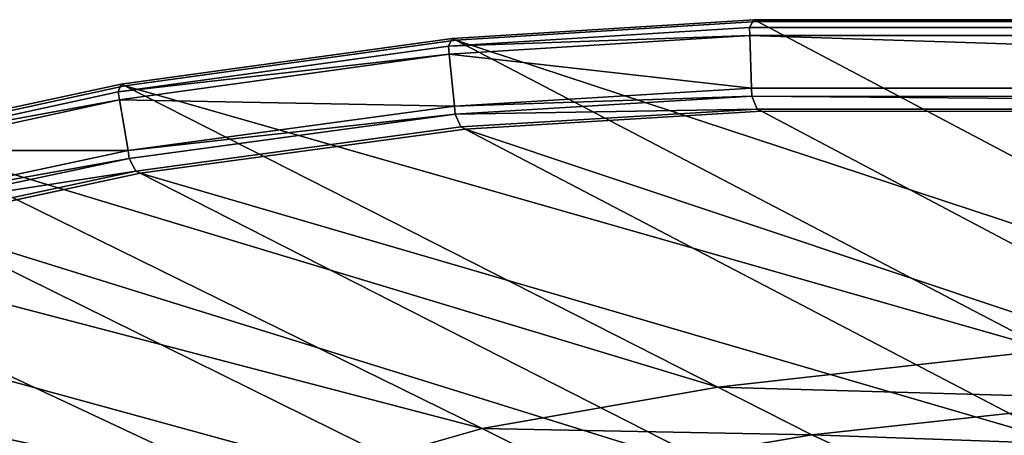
# Model space of a CAD drawing. Extents: x 0 to 1.55, y -0.75 to 0.
# Tile 29 of 77: x 0.26 to 0.47, y -0.09 to 0. Entities that reach past the tile are written whole.
import ezdxf

# ---------------------------------------------------------------- set-up
doc = ezdxf.new("R2010")
doc.units = 0
doc.layers.add('L1_BECKEN_AUSSEN_0', color=7, linetype='CONTINUOUS')
doc.layers.add('L2_BECKEN_INNEN_0', color=7, linetype='CONTINUOUS')

msp = doc.modelspace()

# ---------------------------------------------------------------- linework, layer by layer
at = {"layer": 'L1_BECKEN_AUSSEN_0', "color": 8}
for points, invisible_edges in [([(0.421136, -0.000411, 0.629196), (0.549927, -0.068402, 0.361591), (0.355612, -0.004459, 0.629194), (0.421136, -0.000411, 0.629196)], 8), ([(0.421136, -0.000411, 0.629196), (0.775, -0.068402, 0.361591), (0.549927, -0.068402, 0.361591), (0.421136, -0.000411, 0.629196)], 9), ([(0.775, -0.068402, 0.361591), (0.421136, -0.000411, 0.629196), (0.775, -0.000411, 0.629196), (0.775, -0.068402, 0.361591)], 9), ([(0.355612, -0.004459, 0.629194), (0.484402, -0.071692, 0.361591), (0.283718, -0.014361, 0.62919), (0.355612, -0.004459, 0.629194)], 8), ([(0.355612, -0.004459, 0.629194), (0.549927, -0.068402, 0.361591), (0.484402, -0.071692, 0.361591), (0.355612, -0.004459, 0.629194)], 8), ([(0.283718, -0.014361, 0.62919), (0.412506, -0.079739, 0.361591), (0.232536, -0.025463, 0.629186), (0.283718, -0.014361, 0.62919)], 8), ([(0.283718, -0.014361, 0.62919), (0.484402, -0.071692, 0.361591), (0.412506, -0.079739, 0.361591), (0.283718, -0.014361, 0.62919)], 8), ([(0.232536, -0.025463, 0.629186), (0.361322, -0.088762, 0.361591), (0.183907, -0.042436, 0.629178), (0.232536, -0.025463, 0.629186)], 8), ([(0.232536, -0.025463, 0.629186), (0.412506, -0.079739, 0.361591), (0.361322, -0.088762, 0.361591), (0.232536, -0.025463, 0.629186)], 8), ([(0.183907, -0.042436, 0.629178), (0.31269, -0.102555, 0.361591), (0.13903, -0.065709, 0.629168), (0.183907, -0.042436, 0.629178)], 8), ([(0.183907, -0.042436, 0.629178), (0.361322, -0.088762, 0.361591), (0.31269, -0.102555, 0.361591), (0.183907, -0.042436, 0.629178)], 8), ([(0.13903, -0.065709, 0.629168), (0.267807, -0.121469, 0.361591), (0.097271, -0.098423, 0.629154), (0.13903, -0.065709, 0.629168)], 8), ([(0.13903, -0.065709, 0.629168), (0.31269, -0.102555, 0.361591), (0.267807, -0.121469, 0.361591), (0.13903, -0.065709, 0.629168)], 8), ([(0.484402, -0.071692, 0.361591), (0.504826, -0.082354, 0.317814), (0.412506, -0.079739, 0.361591), (0.484402, -0.071692, 0.361591)], 8), ([(0.412506, -0.079739, 0.361591), (0.43293, -0.090108, 0.317814), (0.361322, -0.088762, 0.361591), (0.412506, -0.079739, 0.361591)], 8), ([(0.412506, -0.079739, 0.361591), (0.504826, -0.082354, 0.317814), (0.43293, -0.090108, 0.317814), (0.412506, -0.079739, 0.361591)], 8), ([(0.504826, -0.082354, 0.317814), (0.528369, -0.093481, 0.280165), (0.43293, -0.090108, 0.317814), (0.504826, -0.082354, 0.317814)], 8), ([(0.31269, -0.102555, 0.361591), (0.361322, -0.088762, 0.361591), (0.381746, -0.0988, 0.317814), (0.31269, -0.102555, 0.361591)], 8), ([(0.361322, -0.088762, 0.361591), (0.43293, -0.090108, 0.317814), (0.381746, -0.0988, 0.317814), (0.361322, -0.088762, 0.361591)], 8), ([(0.43293, -0.090108, 0.317814), (0.456448, -0.100919, 0.280165), (0.381746, -0.0988, 0.317814), (0.43293, -0.090108, 0.317814)], 8), ([(0.43293, -0.090108, 0.317814), (0.528369, -0.093481, 0.280165), (0.456448, -0.100919, 0.280165), (0.43293, -0.090108, 0.317814)], 8)]:
    msp.add_3dface(points, dxfattribs=dict(at, invisible_edges=invisible_edges))
at = {"layer": 'L2_BECKEN_INNEN_0', "color": 8}
for points, invisible_edges in [([(0.354833, -0.004052, 0.630864), (0.419423, -0.001688, 0.631699), (0.420357, 0, 0.630866), (0.354833, -0.004052, 0.630864)], 9), ([(0.421136, -0.000411, 0.629196), (0.354833, -0.004052, 0.630864), (0.420357, 0, 0.630866), (0.421136, -0.000411, 0.629196)], 9), ([(0.775, -0.001677, 0.631681), (0.420357, 0, 0.630866), (0.419423, -0.001688, 0.631699), (0.775, -0.001677, 0.631681)], 9), ([(0.420357, 0, 0.630866), (0.775, -0.001677, 0.631681), (0.775, 0, 0.630866), (0.420357, 0, 0.630866)], 9), ([(0.420357, 0, 0.630866), (0.775, -0.000411, 0.629196), (0.421136, -0.000411, 0.629196), (0.420357, 0, 0.630866)], 9), ([(0.775, -0.000411, 0.629196), (0.420357, 0, 0.630866), (0.775, 0, 0.630866), (0.775, -0.000411, 0.629196)], 9), ([(0.419485, -0.003454, 0.63064), (0.419423, -0.001688, 0.631699), (0.354038, -0.005756, 0.63173), (0.419485, -0.003454, 0.63064)], 8), ([(0.419423, -0.001688, 0.631699), (0.354833, -0.004052, 0.630864), (0.354038, -0.005756, 0.63173), (0.419423, -0.001688, 0.631699)], 9), ([(0.354833, -0.004052, 0.630864), (0.421136, -0.000411, 0.629196), (0.355612, -0.004459, 0.629194), (0.354833, -0.004052, 0.630864)], 9), ([(0.419485, -0.003454, 0.63064), (0.775, -0.001677, 0.631681), (0.419423, -0.001688, 0.631699), (0.419485, -0.003454, 0.63064)], 9), ([(0.775, -0.001677, 0.631681), (0.419485, -0.003454, 0.63064), (0.775, -0.003455, 0.630593), (0.775, -0.001677, 0.631681)], 9), ([(0.282939, -0.013966, 0.63086), (0.354038, -0.005756, 0.63173), (0.354833, -0.004052, 0.630864), (0.282939, -0.013966, 0.63086)], 9), ([(0.355612, -0.004459, 0.629194), (0.282939, -0.013966, 0.63086), (0.354833, -0.004052, 0.630864), (0.355612, -0.004459, 0.629194)], 9), ([(0.419485, -0.003454, 0.63064), (0.354038, -0.005756, 0.63173), (0.354208, -0.007496, 0.630715), (0.419485, -0.003454, 0.63064)], 8), ([(0.419882, -0.014874, 0.623788), (0.419485, -0.003454, 0.63064), (0.354208, -0.007496, 0.630715), (0.419882, -0.014874, 0.623788)], 8), ([(0.775, -0.014954, 0.62356), (0.419485, -0.003454, 0.63064), (0.419882, -0.014874, 0.623788), (0.775, -0.014954, 0.62356)], 8), ([(0.775, -0.003455, 0.630593), (0.419485, -0.003454, 0.63064), (0.775, -0.014954, 0.62356), (0.775, -0.003455, 0.630593)], 8), ([(0.354208, -0.007496, 0.630715), (0.354038, -0.005756, 0.63173), (0.282297, -0.015679, 0.63176), (0.354208, -0.007496, 0.630715)], 8), ([(0.354038, -0.005756, 0.63173), (0.282939, -0.013966, 0.63086), (0.282297, -0.015679, 0.63176), (0.354038, -0.005756, 0.63173)], 9), ([(0.282939, -0.013966, 0.63086), (0.355612, -0.004459, 0.629194), (0.283718, -0.014361, 0.62919), (0.282939, -0.013966, 0.63086)], 9), ([(0.354208, -0.007496, 0.630715), (0.282297, -0.015679, 0.63176), (0.282581, -0.017387, 0.630785), (0.354208, -0.007496, 0.630715)], 8), ([(0.355305, -0.018748, 0.62415), (0.354208, -0.007496, 0.630715), (0.282581, -0.017387, 0.630785), (0.355305, -0.018748, 0.62415)], 8), ([(0.419882, -0.014874, 0.623788), (0.354208, -0.007496, 0.630715), (0.355305, -0.018748, 0.62415), (0.419882, -0.014874, 0.623788)], 8), ([(0.231757, -0.02508, 0.630855), (0.282297, -0.015679, 0.63176), (0.282939, -0.013966, 0.63086), (0.231757, -0.02508, 0.630855)], 9), ([(0.283718, -0.014361, 0.62919), (0.231757, -0.02508, 0.630855), (0.282939, -0.013966, 0.63086), (0.283718, -0.014361, 0.62919)], 9), ([(0.231757, -0.02508, 0.630855), (0.283718, -0.014361, 0.62919), (0.232536, -0.025463, 0.629186), (0.231757, -0.02508, 0.630855)], 9), ([(0.419943, -0.016626, 0.622736), (0.419882, -0.014874, 0.623788), (0.355305, -0.018748, 0.62415), (0.419943, -0.016626, 0.622736)], 8), ([(0.419943, -0.016626, 0.622736), (0.775, -0.014954, 0.62356), (0.419882, -0.014874, 0.623788), (0.419943, -0.016626, 0.622736)], 9), ([(0.775, -0.014954, 0.62356), (0.419943, -0.016626, 0.622736), (0.775, -0.016719, 0.622481), (0.775, -0.014954, 0.62356)], 9), ([(0.282581, -0.017387, 0.630785), (0.282297, -0.015679, 0.63176), (0.231324, -0.026785, 0.631798), (0.282581, -0.017387, 0.630785)], 8), ([(0.282297, -0.015679, 0.63176), (0.231757, -0.02508, 0.630855), (0.231324, -0.026785, 0.631798), (0.282297, -0.015679, 0.63176)], 9), ([(0.419943, -0.016626, 0.622736), (0.355305, -0.018748, 0.62415), (0.355473, -0.020474, 0.623142), (0.419943, -0.016626, 0.622736)], 8), ([(0.355473, -0.020474, 0.623142), (0.421072, -0.019395, 0.619269), (0.419943, -0.016626, 0.622736), (0.355473, -0.020474, 0.623142)], 8), ([(0.419943, -0.016626, 0.622736), (0.775, -0.019476, 0.618996), (0.775, -0.016719, 0.622481), (0.419943, -0.016626, 0.622736)], 8), ([(0.419943, -0.016626, 0.622736), (0.421072, -0.019395, 0.619269), (0.775, -0.019476, 0.618996), (0.419943, -0.016626, 0.622736)], 8), ([(0.282581, -0.017387, 0.630785), (0.231324, -0.026785, 0.631798), (0.231761, -0.028434, 0.630875), (0.282581, -0.017387, 0.630785)], 8), ([(0.284418, -0.028422, 0.624483), (0.282581, -0.017387, 0.630785), (0.231761, -0.028434, 0.630875), (0.284418, -0.028422, 0.624483)], 8), ([(0.355305, -0.018748, 0.62415), (0.282581, -0.017387, 0.630785), (0.284418, -0.028422, 0.624483), (0.355305, -0.018748, 0.62415)], 8), ([(0.355473, -0.020474, 0.623142), (0.355305, -0.018748, 0.62415), (0.284418, -0.028422, 0.624483), (0.355473, -0.020474, 0.623142)], 8), ([(0.355473, -0.020474, 0.623142), (0.284418, -0.028422, 0.624483), (0.2847, -0.030116, 0.623516), (0.355473, -0.020474, 0.623142)], 8), ([(0.286124, -0.032872, 0.620103), (0.355473, -0.020474, 0.623142), (0.2847, -0.030116, 0.623516), (0.286124, -0.032872, 0.620103)], 9), ([(0.355473, -0.020474, 0.623142), (0.286124, -0.032872, 0.620103), (0.356742, -0.023248, 0.619704), (0.355473, -0.020474, 0.623142)], 9), ([(0.355473, -0.020474, 0.623142), (0.356742, -0.023248, 0.619704), (0.421072, -0.019395, 0.619269), (0.355473, -0.020474, 0.623142)], 8), ([(0.357666, -0.023731, 0.617824), (0.421072, -0.019395, 0.619269), (0.356742, -0.023248, 0.619704), (0.357666, -0.023731, 0.617824)], 9), ([(0.421072, -0.019395, 0.619269), (0.357666, -0.023731, 0.617824), (0.421997, -0.019883, 0.617389), (0.421072, -0.019395, 0.619269)], 9), ([(0.357666, -0.023731, 0.617824), (0.552952, -0.088999, 0.359625), (0.421997, -0.019883, 0.617389), (0.357666, -0.023731, 0.617824)], 8), ([(0.421997, -0.019883, 0.617389), (0.775, -0.019476, 0.618996), (0.421072, -0.019395, 0.619269), (0.421997, -0.019883, 0.617389)], 9), ([(0.775, -0.019476, 0.618996), (0.421997, -0.019883, 0.617389), (0.775, -0.019964, 0.617117), (0.775, -0.019476, 0.618996)], 9), ([(0.552952, -0.088999, 0.359625), (0.775, -0.019964, 0.617117), (0.421997, -0.019883, 0.617389), (0.552952, -0.088999, 0.359625)], 9), ([(0.287048, -0.033342, 0.618224), (0.356742, -0.023248, 0.619704), (0.286124, -0.032872, 0.620103), (0.287048, -0.033342, 0.618224)], 9), ([(0.356742, -0.023248, 0.619704), (0.287048, -0.033342, 0.618224), (0.357666, -0.023731, 0.617824), (0.356742, -0.023248, 0.619704)], 9), ([(0.287048, -0.033342, 0.618224), (0.488525, -0.092078, 0.360081), (0.357666, -0.023731, 0.617824), (0.287048, -0.033342, 0.618224)], 8), ([(0.357666, -0.023731, 0.617824), (0.488525, -0.092078, 0.360081), (0.552952, -0.088999, 0.359625), (0.357666, -0.023731, 0.617824)], 8), ([(0.284418, -0.028422, 0.624483), (0.231761, -0.028434, 0.630875), (0.234583, -0.039095, 0.624905), (0.284418, -0.028422, 0.624483)], 8), ([(0.2847, -0.030116, 0.623516), (0.284418, -0.028422, 0.624483), (0.234583, -0.039095, 0.624905), (0.2847, -0.030116, 0.623516)], 8), ([(0.2847, -0.030116, 0.623516), (0.234583, -0.039095, 0.624905), (0.235016, -0.040731, 0.623989), (0.2847, -0.030116, 0.623516)], 8), ([(0.235016, -0.040731, 0.623989), (0.286124, -0.032872, 0.620103), (0.2847, -0.030116, 0.623516), (0.235016, -0.040731, 0.623989)], 8), ([(0.235016, -0.040731, 0.623989), (0.236653, -0.04345, 0.620608), (0.286124, -0.032872, 0.620103), (0.235016, -0.040731, 0.623989)], 8), ([(0.237575, -0.043904, 0.618728), (0.286124, -0.032872, 0.620103), (0.236653, -0.04345, 0.620608), (0.237575, -0.043904, 0.618728)], 9), ([(0.286124, -0.032872, 0.620103), (0.237575, -0.043904, 0.618728), (0.287048, -0.033342, 0.618224), (0.286124, -0.032872, 0.620103)], 9), ([(0.237575, -0.043904, 0.618728), (0.417826, -0.09981, 0.360509), (0.287048, -0.033342, 0.618224), (0.237575, -0.043904, 0.618728)], 8), ([(0.287048, -0.033342, 0.618224), (0.417826, -0.09981, 0.360509), (0.488525, -0.092078, 0.360081), (0.287048, -0.033342, 0.618224)], 8), ([(0.191062, -0.059961, 0.619288), (0.368193, -0.108307, 0.361029), (0.237575, -0.043904, 0.618728), (0.191062, -0.059961, 0.619288)], 8), ([(0.237575, -0.043904, 0.618728), (0.368193, -0.108307, 0.361029), (0.417826, -0.09981, 0.360509), (0.237575, -0.043904, 0.618728)], 8), ([(0.148683, -0.081745, 0.619856), (0.321557, -0.121193, 0.36164), (0.191062, -0.059961, 0.619288), (0.148683, -0.081745, 0.619856)], 8), ([(0.191062, -0.059961, 0.619288), (0.321557, -0.121193, 0.36164), (0.368193, -0.108307, 0.361029), (0.191062, -0.059961, 0.619288)], 8), ([(0.10944, -0.1124, 0.620304), (0.27906, -0.13865, 0.36228), (0.148683, -0.081745, 0.619856), (0.10944, -0.1124, 0.620304)], 8), ([(0.148683, -0.081745, 0.619856), (0.27906, -0.13865, 0.36228), (0.321557, -0.121193, 0.36164), (0.148683, -0.081745, 0.619856)], 8)]:
    msp.add_3dface(points, dxfattribs=dict(at, invisible_edges=invisible_edges))

doc.saveas('drawing.dxf')
